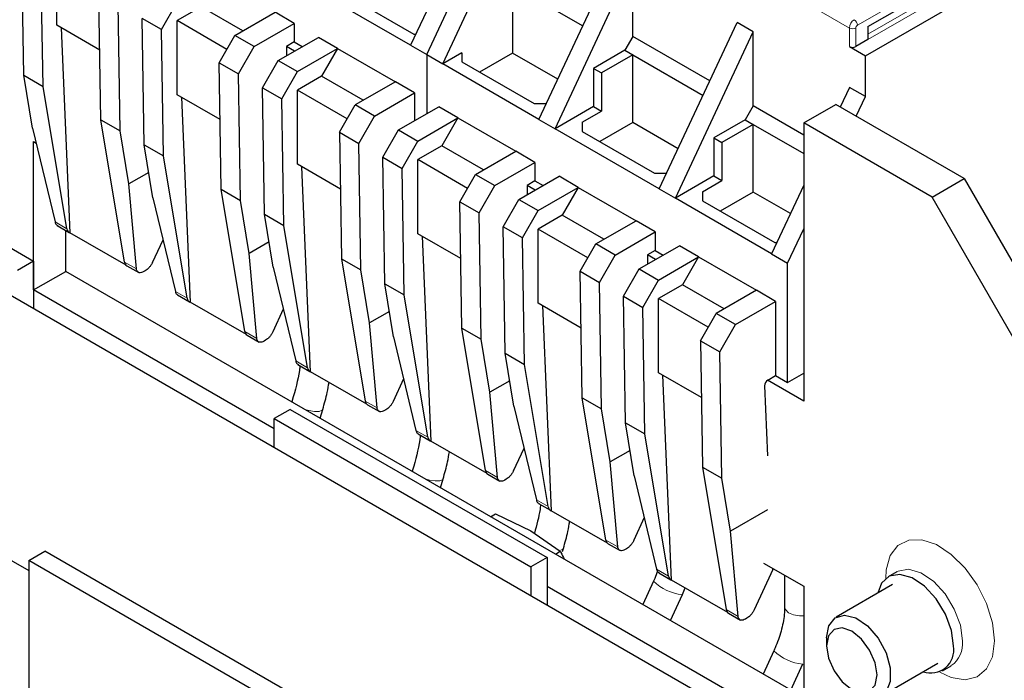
# Model space of a CAD drawing. Header units: millimetres. Extents: x 5 to 418, y 2 to 292.
# Tile 26 of 29: x 352 to 387, y 129 to 153. Entities that reach past the tile are written whole.
import ezdxf

# ---------------------------------------------------------------- set-up
doc = ezdxf.new("R2010")
doc.units = ezdxf.units.MM

msp = doc.modelspace()

# ---------------------------------------------------------------- linework, layer by layer
at = {"color": 7, "linetype": 'Continuous', "lineweight": 25}
for p, q in [((368.532, 157.705), (365.789, 151.84)), ((366.355, 151.514), (369.098, 157.379)), ((366.92, 151.187), (369.664, 157.052)), ((352.149, 150.783), (352.081, 155.239)), ((352.827, 150.391), (352.76, 154.847)), ((353.315, 152.544), (353.315, 155.157)), ((370.314, 149.228), (373.058, 155.093)), ((381.826, 151.468), (388.218, 155.159)), ((370.88, 148.901), (373.624, 154.766)), ((373.624, 152.153), (373.624, 154.766)), ((365.789, 151.84), (362.395, 153.799)), ((369.381, 153.95), (369.381, 151.565)), ((369.381, 153.95), (371.855, 152.521)), ((381.911, 152.497), (384.513, 153.999)), ((354.864, 149.215), (354.796, 153.672)), ((363.356, 153.702), (365.902, 152.232)), ((355.543, 148.823), (355.475, 153.28)), ((357.002, 152.398), (357.558, 153.361)), ((358.407, 153.198), (357.558, 152.708)), ((359.877, 152.349), (358.407, 153.198)), ((357.002, 152.398), (356.323, 152.79)), ((356.391, 148.333), (356.323, 152.79)), ((359.595, 152.186), (361.009, 153.002)), ((361.688, 152.61), (361.009, 153.002)), ((354.826, 151.672), (353.315, 152.544)), ((353.462, 152.459), (353.777, 145.233)), ((359.312, 151.696), (357.558, 152.708)), ((357.558, 150.095), (357.558, 152.708)), ((360.273, 151.794), (361.688, 152.61)), ((361.688, 152.61), (361.688, 151.957)), ((374.557, 146.778), (377.301, 152.644)), ((377.866, 152.317), (377.301, 152.644)), ((381.911, 152.497), (381.911, 152.04)), ((357.07, 147.942), (357.002, 152.398)), ((359.039, 151.223), (359.595, 152.186)), ((360.273, 151.794), (359.595, 152.186)), ((361.122, 151.304), (362.536, 152.12)), ((363.215, 151.728), (362.536, 152.12)), ((365.902, 152.232), (365.972, 152.232)), ((373.624, 152.153), (373.341, 151.664)), ((376.338, 150.586), (373.624, 152.153)), ((375.123, 146.452), (377.866, 152.317)), ((377.866, 149.704), (377.866, 152.317)), ((359.717, 150.831), (360.273, 151.794)), ((361.688, 151.957), (361.41, 151.797)), ((361.41, 151.797), (361.41, 151.47)), ((361.693, 151.634), (361.41, 151.797)), ((361.688, 151.957), (361.97, 151.794)), ((361.801, 150.912), (363.215, 151.728)), ((363.215, 151.728), (362.649, 150.749)), ((363.215, 151.728), (365.251, 150.553)), ((365.789, 151.84), (366.355, 151.514)), ((381.26, 151.795), (381.826, 151.468)), ((381.911, 152.04), (381.487, 151.795)), ((366.355, 151.514), (366.355, 149.426)), ((366.355, 151.514), (366.92, 151.187)), ((367.599, 151.579), (366.92, 151.187)), ((367.599, 151.579), (367.599, 151.252)), ((369.381, 151.565), (368.219, 150.894)), ((370.977, 150.644), (369.381, 151.565)), ((373.341, 151.664), (372.238, 151.027)), ((373.624, 151.5), (372.521, 150.864)), ((373.341, 151.664), (373.624, 151.5)), ((373.624, 151.5), (376.098, 150.072)), ((373.624, 149.116), (373.624, 151.5)), ((381.826, 150.031), (381.826, 151.468)), ((359.039, 151.223), (359.717, 150.831)), ((359.107, 146.766), (359.039, 151.223)), ((360.566, 150.341), (361.122, 151.304)), ((361.122, 151.304), (361.801, 150.912)), ((370.314, 149.228), (366.92, 151.187)), ((367.599, 151.252), (370.145, 149.783)), ((372.238, 151.027), (372.238, 149.685)), ((372.238, 151.027), (372.521, 150.864)), ((352.149, 150.783), (352.827, 150.391)), ((352.461, 148.916), (352.149, 150.783)), ((359.785, 146.374), (359.717, 150.831)), ((361.245, 149.949), (361.801, 150.912)), ((362.649, 150.749), (361.801, 150.259)), ((364.12, 149.9), (362.649, 150.749)), ((372.521, 150.864), (372.521, 149.522)), ((353.667, 145.375), (352.827, 150.391)), ((360.566, 150.341), (361.245, 149.949)), ((360.634, 145.884), (360.566, 150.341)), ((365.251, 150.553), (363.837, 149.736)), ((365.93, 150.161), (365.251, 150.553)), ((381.26, 150.358), (380.936, 149.664)), ((381.826, 150.031), (381.26, 150.358)), ((359.069, 149.223), (357.558, 150.095)), ((357.705, 150.01), (358.02, 142.783)), ((363.554, 149.246), (361.801, 150.259)), ((361.801, 147.646), (361.801, 150.259)), ((364.516, 149.345), (365.93, 150.161)), ((365.93, 150.161), (365.93, 149.181)), ((381.501, 149.337), (381.826, 150.031)), ((361.313, 145.492), (361.245, 149.949)), ((363.281, 148.773), (363.837, 149.736)), ((364.516, 149.345), (363.837, 149.736)), ((365.365, 148.855), (366.779, 149.671)), ((367.458, 149.279), (366.779, 149.671)), ((370.145, 149.783), (370.574, 149.783)), ((372.238, 149.685), (370.88, 148.901)), ((372.238, 149.685), (372.521, 149.522)), ((377.866, 149.704), (377.583, 149.214)), ((379.648, 148.676), (377.866, 149.704)), ((379.648, 149.101), (380.78, 149.754)), ((385.305, 147.141), (380.78, 149.754)), ((343.444, 149.457), (352.495, 144.232)), ((363.96, 148.382), (364.516, 149.345)), ((366.043, 148.463), (367.458, 149.279)), ((367.458, 149.279), (366.892, 148.299)), ((367.458, 149.279), (369.494, 148.104)), ((371.842, 149.13), (372.521, 149.522)), ((354.864, 149.215), (355.543, 148.823)), ((355.704, 144.199), (354.864, 149.215)), ((370.314, 149.228), (370.88, 148.901)), ((371.842, 149.13), (371.842, 148.803)), ((373.624, 149.116), (372.462, 148.445)), ((375.219, 148.195), (373.624, 149.116)), ((377.583, 149.214), (376.48, 148.578)), ((377.866, 149.051), (376.763, 148.414)), ((377.583, 149.214), (377.866, 149.051)), ((377.866, 149.051), (379.648, 148.022)), ((377.866, 146.667), (377.866, 149.051)), ((379.648, 149.101), (379.648, 139.302)), ((384.174, 146.488), (379.648, 149.101)), ((352.461, 148.916), (353.25, 145.615)), ((355.855, 146.956), (355.543, 148.823)), ((363.281, 148.773), (363.96, 148.382)), ((363.281, 148.773), (363.349, 144.317)), ((364.809, 147.892), (365.365, 148.855)), ((365.365, 148.855), (366.043, 148.463)), ((374.557, 146.778), (370.88, 148.901)), ((371.842, 148.803), (374.387, 147.334)), ((352.495, 148.445), (352.586, 148.392)), ((352.495, 143.219), (352.495, 148.445)), ((356.391, 148.333), (357.07, 147.942)), ((356.704, 146.466), (356.391, 148.333)), ((364.028, 143.925), (363.96, 148.382)), ((365.487, 147.5), (366.043, 148.463)), ((366.892, 148.299), (366.043, 147.81)), ((368.363, 147.45), (366.892, 148.299)), ((376.48, 148.578), (376.48, 147.236)), ((376.48, 148.578), (376.763, 148.414)), ((376.763, 148.414), (376.763, 147.072)), ((342.879, 148.118), (388.133, 121.993)), ((357.91, 142.925), (357.07, 147.942)), ((364.809, 147.892), (365.487, 147.5)), ((364.877, 143.435), (364.809, 147.892)), ((368.08, 147.287), (369.494, 148.104)), ((370.173, 147.712), (369.494, 148.104)), ((363.312, 146.774), (361.801, 147.646)), ((362.262, 140.334), (361.948, 147.561)), ((367.797, 146.797), (366.043, 147.81)), ((366.043, 145.197), (366.043, 147.81)), ((368.759, 146.895), (370.173, 147.712)), ((370.173, 147.712), (370.173, 147.058)), ((356.554, 147.36), (355.855, 146.956)), ((365.555, 143.043), (365.487, 147.5)), ((367.524, 146.324), (368.08, 147.287)), ((368.08, 147.287), (368.759, 146.895)), ((369.607, 146.405), (371.021, 147.222)), ((371.7, 146.83), (371.021, 147.222)), ((374.387, 147.334), (374.817, 147.334)), ((376.48, 147.236), (375.123, 146.452)), ((376.48, 147.236), (376.763, 147.072)), ((356.121, 143.958), (355.855, 146.956)), ((368.203, 145.932), (368.759, 146.895)), ((370.173, 147.058), (369.896, 146.898)), ((369.896, 146.898), (369.896, 146.572)), ((370.179, 146.735), (369.896, 146.898)), ((370.173, 147.058), (370.456, 146.895)), ((376.084, 146.68), (376.763, 147.072)), ((379.648, 146.911), (378.517, 144.492)), ((384.174, 146.488), (385.305, 147.141)), ((385.305, 147.141), (389.83, 139.303)), ((359.107, 146.766), (359.785, 146.374)), ((359.947, 141.75), (359.107, 146.766)), ((370.286, 146.014), (371.7, 146.83)), ((371.7, 146.83), (371.135, 145.85)), ((371.7, 146.83), (373.737, 145.654)), ((374.557, 146.778), (375.123, 146.452)), ((376.084, 146.68), (376.084, 146.354)), ((377.866, 146.667), (376.704, 145.996)), ((379.179, 145.909), (377.866, 146.667)), ((356.704, 146.466), (357.493, 143.166)), ((360.098, 144.507), (359.785, 146.374)), ((367.524, 146.324), (368.203, 145.932)), ((367.592, 141.867), (367.524, 146.324)), ((369.051, 145.442), (369.607, 146.405)), ((369.607, 146.405), (370.286, 146.014)), ((378.517, 144.492), (375.123, 146.452)), ((376.084, 146.354), (378.63, 144.884)), ((388.699, 138.65), (384.174, 146.488)), ((360.634, 145.884), (361.313, 145.492)), ((360.947, 144.017), (360.634, 145.884)), ((368.271, 141.476), (368.203, 145.932)), ((369.73, 145.051), (370.286, 146.014)), ((371.135, 145.85), (370.286, 145.36)), ((372.605, 145.001), (371.135, 145.85)), ((353.324, 145.489), (353.746, 145.246)), ((362.153, 140.476), (361.313, 145.492)), ((372.323, 144.838), (373.737, 145.654)), ((374.416, 145.262), (373.737, 145.654)), ((353.627, 143.872), (353.627, 145.315)), ((355.756, 144.09), (353.777, 145.233)), ((367.554, 144.324), (366.043, 145.197)), ((366.19, 145.112), (366.505, 137.885)), ((369.73, 145.051), (369.051, 145.442)), ((369.119, 140.986), (369.051, 145.442)), ((372.04, 144.348), (370.286, 145.36)), ((370.286, 142.747), (370.286, 145.36)), ((373.001, 144.446), (374.416, 145.262)), ((374.416, 145.262), (374.416, 144.609)), ((379.082, 144.166), (379.648, 145.375)), ((356.689, 144.188), (357.058, 144.987)), ((360.797, 144.91), (360.098, 144.507)), ((369.798, 140.594), (369.73, 145.051)), ((371.767, 143.875), (372.323, 144.838)), ((373.001, 144.446), (372.323, 144.838)), ((373.85, 143.956), (375.264, 144.773)), ((375.943, 144.381), (375.264, 144.773)), ((378.63, 144.884), (378.7, 144.884)), ((360.364, 141.509), (360.098, 144.507)), ((372.445, 143.483), (373.001, 144.446)), ((374.416, 144.609), (374.138, 144.449)), ((374.138, 144.449), (374.138, 144.123)), ((374.421, 144.286), (374.138, 144.449)), ((374.416, 144.609), (374.698, 144.446)), ((378.517, 144.492), (379.082, 144.166)), ((352.495, 144.232), (351.93, 143.905)), ((352.495, 144.232), (352.495, 142.566)), ((355.782, 144.07), (356.205, 143.826)), ((363.349, 144.317), (364.028, 143.925)), ((363.349, 144.317), (364.189, 139.301)), ((374.529, 143.564), (375.943, 144.381)), ((375.943, 144.381), (375.377, 143.401)), ((375.943, 144.381), (377.979, 143.205)), ((379.082, 139.955), (379.082, 144.166)), ((352.495, 143.219), (353.627, 143.872)), ((379.648, 128.85), (353.627, 143.872)), ((356.431, 143.891), (356.379, 143.861)), ((360.947, 144.017), (361.736, 140.717)), ((364.341, 142.058), (364.028, 143.925)), ((371.767, 143.875), (372.445, 143.483)), ((371.834, 139.418), (371.767, 143.875)), ((373.294, 142.993), (373.85, 143.956)), ((373.85, 143.956), (374.529, 143.564)), ((364.877, 143.435), (365.555, 143.043)), ((365.189, 141.568), (364.877, 143.435)), ((372.513, 139.026), (372.445, 143.483)), ((373.973, 142.601), (374.529, 143.564)), ((375.377, 143.401), (374.529, 142.911)), ((376.848, 142.552), (375.377, 143.401)), ((360.981, 138.321), (352.495, 143.219)), ((357.567, 143.04), (357.989, 142.796)), ((366.395, 138.027), (365.555, 143.043)), ((377.979, 143.205), (376.565, 142.389)), ((378.658, 142.813), (377.979, 143.205)), ((359.998, 141.641), (358.02, 142.783)), ((371.797, 141.875), (370.286, 142.747)), ((373.294, 142.993), (373.973, 142.601)), ((373.362, 138.537), (373.294, 142.993)), ((376.282, 141.899), (374.529, 142.911)), ((374.529, 140.298), (374.529, 142.911)), ((377.244, 141.997), (378.658, 142.813)), ((378.658, 142.813), (378.658, 140.2)), ((361.3, 142.537), (360.931, 141.739)), ((365.04, 142.461), (364.341, 142.058)), ((370.433, 142.663), (370.748, 135.436)), ((374.041, 138.145), (373.973, 142.601)), ((376.009, 141.426), (376.565, 142.389)), ((377.244, 141.997), (376.565, 142.389)), ((364.606, 139.06), (364.341, 142.058)), ((376.688, 141.034), (377.244, 141.997)), ((367.592, 141.867), (368.271, 141.476)), ((368.432, 136.851), (367.592, 141.867)), ((360.025, 141.621), (360.447, 141.377)), ((360.674, 141.442), (360.622, 141.412)), ((365.189, 141.568), (365.978, 138.268)), ((368.583, 139.609), (368.271, 141.476)), ((376.009, 141.426), (376.688, 141.034)), ((376.009, 141.426), (376.077, 136.969)), ((369.119, 140.986), (369.798, 140.594)), ((369.432, 139.119), (369.119, 140.986)), ((376.756, 136.577), (376.688, 141.034)), ((361.809, 140.591), (362.231, 140.347)), ((364.241, 139.192), (362.262, 140.334)), ((370.638, 135.578), (369.798, 140.594)), ((376.04, 139.426), (374.529, 140.298)), ((379.082, 139.955), (379.648, 140.282)), ((365.543, 140.088), (365.174, 139.29)), ((369.282, 140.012), (368.583, 139.609)), ((374.99, 132.987), (374.676, 140.213)), ((379.648, 139.302), (378.375, 140.037)), ((378.381, 140.04), (378.658, 140.2)), ((378.658, 140.2), (379.082, 139.955)), ((368.849, 136.61), (368.583, 139.609)), ((378.268, 139.838), (378.375, 137.372)), ((361.615, 139.32), (361.6, 139.269)), ((371.834, 139.418), (372.513, 139.026)), ((372.674, 134.402), (371.834, 139.418)), ((361.546, 139.007), (360.981, 138.68)), ((361.546, 139.007), (370.597, 133.782)), ((362.599, 138.693), (362.691, 139.007)), ((364.268, 139.172), (364.69, 138.928)), ((364.917, 138.992), (364.864, 138.962)), ((369.432, 139.119), (370.221, 135.819)), ((372.826, 137.159), (372.513, 139.026)), ((360.981, 137.668), (360.981, 138.68)), ((360.981, 138.68), (370.031, 133.455)), ((373.362, 138.537), (374.041, 138.145)), ((373.675, 136.669), (373.362, 138.537)), ((343.84, 138.223), (352.326, 133.324)), ((366.052, 138.142), (366.474, 137.898)), ((368.484, 136.743), (366.505, 137.885)), ((374.881, 133.128), (374.041, 138.145)), ((369.416, 136.841), (369.786, 137.639)), ((373.525, 137.563), (372.826, 137.159)), ((373.092, 134.161), (372.826, 137.159)), ((365.858, 136.87), (365.843, 136.82)), ((376.077, 136.969), (376.756, 136.577)), ((376.077, 136.969), (376.917, 131.953)), ((366.842, 136.243), (366.933, 136.557)), ((368.51, 136.722), (368.933, 136.479)), ((369.159, 136.543), (369.107, 136.513)), ((373.675, 136.669), (374.463, 133.369)), ((377.069, 134.71), (376.756, 136.577)), ((370.295, 135.692), (370.717, 135.449)), ((372.726, 134.293), (370.748, 135.436)), ((378.375, 135.464), (377.069, 134.71)), ((368.606, 135.225), (368.777, 135.324)), ((368.777, 135.324), (370.031, 134.728)), ((374.028, 135.19), (373.659, 134.392)), ((370.031, 134.728), (371.063, 134.004)), ((377.334, 131.712), (377.069, 134.71)), ((352.326, 133.684), (352.891, 134.01)), ((361.942, 128.785), (352.891, 134.01)), ((370.892, 133.905), (371.063, 134.004)), ((371.144, 133.999), (371.176, 134.108)), ((372.753, 134.273), (373.175, 134.029)), ((373.402, 134.094), (373.35, 134.064)), ((352.326, 133.684), (352.326, 125.358)), ((361.377, 128.459), (352.326, 133.684)), ((370.597, 133.782), (370.031, 133.455)), ((370.597, 133.782), (370.597, 132.116)), ((370.031, 133.455), (370.031, 132.443)), ((378.56, 133.365), (377.902, 131.942)), ((378.227, 133.59), (379.648, 132.77)), ((378.56, 133.365), (378.562, 133.397)), ((374.537, 133.243), (374.959, 133)), ((376.969, 131.844), (374.99, 132.987)), ((378.975, 133.159), (378.975, 132.05)), ((382.935, 133.283), (382.624, 133.104)), ((379.082, 127.871), (370.597, 132.769)), ((374.352, 132.95), (373.973, 132.127)), ((375.37, 132.481), (375.466, 132.712)), ((379.648, 132.77), (379.648, 128.557)), ((382.78, 132.833), (380.788, 131.684)), ((374.947, 131.564), (375.37, 132.481)), ((376.996, 131.824), (377.418, 131.58)), ((377.644, 131.645), (377.592, 131.615)), ((380.457, 130.951), (380.457, 130.671)), ((378.595, 130.501), (378.215, 129.677)), ((379.189, 129.115), (379.612, 130.032)), ((382.388, 128.912), (384.38, 130.062)), ((384.536, 129.792), (384.847, 129.971))]:
    msp.add_line(p, q, dxfattribs=at)
at = {"color": 7, "linetype": 'Continuous', "lineweight": 18}
for p, q in [((378.148, 154.245), (381.26, 152.448)), ((381.543, 152.546), (384.722, 154.381)), ((381.911, 152.236), (384.428, 153.689)), ((384.513, 153.542), (381.911, 152.04)), ((381.26, 152.448), (381.26, 151.795)), ((381.487, 151.795), (381.487, 152.448)), ((381.911, 152.497), (381.911, 152.497)), ((353.667, 145.375), (353.25, 145.615)), ((355.704, 144.199), (356.121, 143.958)), ((357.91, 142.925), (357.493, 143.166)), ((359.947, 141.75), (360.364, 141.509)), ((361.736, 140.717), (362.153, 140.476)), ((364.606, 139.06), (364.189, 139.301)), ((362.056, 139.006), (362.201, 138.966)), ((366.395, 138.027), (365.978, 138.268)), ((368.432, 136.851), (368.849, 136.61)), ((370.638, 135.578), (370.221, 135.819)), ((372.674, 134.402), (373.092, 134.161)), ((374.463, 133.369), (374.881, 133.128)), ((377.334, 131.712), (376.917, 131.953))]:
    msp.add_line(p, q, dxfattribs=at)
at = {"color": 7, "linetype": 'Continuous', "lineweight": 18, "flags": 128}
for points in [[(361.615, 139.318), (361.615, 139.286), (361.63, 139.252)], [(362.201, 138.966), (362.403, 138.934), (362.567, 138.937), (362.668, 138.974), (362.691, 139.007)], [(365.857, 136.869), (365.859, 136.833), (365.873, 136.803)], [(366.299, 136.557), (366.453, 136.515), (366.654, 136.484), (366.816, 136.489), (366.914, 136.527), (366.933, 136.557)], [(386.374, 130.847), (386.303, 131.485), (386.095, 132.159), (385.765, 132.817), (385.339, 133.411), (384.847, 133.897), (384.326, 134.239), (383.814, 134.411), (383.351, 134.401), (382.969, 134.21), (382.698, 133.852), (382.557, 133.352), (382.539, 133.045)], [(371.089, 134.046), (371.156, 134.078), (371.176, 134.108)], [(385.243, 130.847), (385.17, 131.396), (384.958, 131.97), (384.63, 132.507), (384.223, 132.949), (383.779, 133.248), (383.348, 133.371), (382.975, 133.305), (382.933, 133.282)], [(378.975, 132.05), (379.003, 131.948), (379.111, 131.839), (379.283, 131.761), (379.494, 131.728), (379.648, 131.733)], [(384.442, 129.748), (384.847, 129.56), (385.339, 129.478), (385.765, 129.58), (386.095, 129.857), (386.303, 130.29), (386.374, 130.847)]]:
    msp.add_lwpolyline(points, dxfattribs=at)
at = {"color": 7, "linetype": 'Continuous', "lineweight": 25, "flags": 128}
for points in [[(384.932, 130.667), (384.858, 131.216), (384.647, 131.791), (384.319, 132.328), (383.912, 132.77), (383.468, 133.068), (383.037, 133.191), (382.664, 133.125), (382.391, 132.877), (382.256, 132.531)], [(380.457, 130.951), (380.533, 131.379), (380.752, 131.661), (381.084, 131.759), (381.484, 131.659), (381.898, 131.376), (382.27, 130.947), (382.55, 130.43), (382.7, 129.896), (382.7, 129.416), (382.55, 129.055), (382.27, 128.862), (381.898, 128.863), (381.588, 128.992)], [(380.457, 130.671), (380.524, 130.239), (380.717, 129.795), (381.005, 129.406), (381.345, 129.132), (381.685, 129.014), (381.973, 129.07), (382.166, 129.291), (382.234, 129.645), (382.166, 130.077), (381.973, 130.521), (381.685, 130.909), (381.345, 131.184), (381.005, 131.302), (380.717, 131.246), (380.524, 131.024), (380.457, 130.671)]]:
    msp.add_lwpolyline(points, dxfattribs=at)
at = {"color": 7, "linetype": 'Continuous', "lineweight": 18}
for centre, radius, start, end in [((381.629, 152.431), 0.369, 122.6055, 177.3942), ((381.373, 152.667), 0.246, 242.6082, 297.3909), ((381.298, 152.535), 0.246, 2.6055, 57.3945), ((381.609, 152.443), 0.123, 122.6055, 177.3945), ((375.491, 134.082), 1.605, 224.8241, 265.667), ((384.329, 130.733), 0.921, 304.4634, 7.1159), ((379.734, 131.634), 1.607, 224.8424, 265.6429)]:
    msp.add_arc(centre, radius, start, end, dxfattribs=at)
at = {"color": 7, "linetype": 'Continuous', "lineweight": 25}
for centre, radius, start, end in [((381.373, 152.013), 0.246, 242.6097, 297.3903), ((353.831, 145.387), 0.164, 184.4457, 250.8511), ((355.874, 144.214), 0.171, 185.1735, 237.5485), ((358.073, 142.938), 0.164, 184.4457, 250.8511), ((360.117, 141.765), 0.171, 185.1735, 237.5485), ((362.316, 140.489), 0.164, 184.4457, 250.8511), ((378.512, 139.835), 0.244, 122.4523, 179.1683), ((364.36, 139.316), 0.171, 185.1735, 237.5485), ((366.559, 138.04), 0.164, 184.4457, 250.8511), ((368.602, 136.867), 0.171, 185.1735, 237.5485), ((370.801, 135.59), 0.164, 184.4457, 250.8511), ((372.845, 134.417), 0.171, 185.1735, 237.5485), ((375.044, 133.141), 0.164, 184.4457, 250.8511), ((377.087, 131.968), 0.171, 185.1735, 237.5485), ((384.127, 130.53), 0.816, 250.605, 9.7021)]:
    msp.add_arc(centre, radius, start, end, dxfattribs=at)
for points, knots in [([(353.25, 145.615), (353.257, 145.595), (353.269, 145.556), (353.299, 145.508), (353.329, 145.493), (353.345, 145.485)], [0, 0, 0, 0, 0.3367361, 0.6588764, 1, 1, 1, 1]), ([(356.689, 144.188), (356.672, 144.155), (356.638, 144.091), (356.571, 144.006), (356.501, 143.936), (356.454, 143.906), (356.431, 143.891)], [0, 0, 0, 0, 0.26946, 0.525898, 0.769383, 1, 1, 1, 1]), ([(356.379, 143.861), (356.352, 143.847), (356.293, 143.819), (356.212, 143.818), (356.158, 143.853), (356.13, 143.904), (356.124, 143.94), (356.121, 143.958)], [0, 0, 0, 0, 0.211855, 0.448869, 0.711097, 0.852348, 1, 1, 1, 1]), ([(357.493, 143.166), (357.499, 143.146), (357.511, 143.107), (357.541, 143.059), (357.572, 143.043), (357.587, 143.036)], [0, 0, 0, 0, 0.336736, 0.658876, 1, 1, 1, 1]), ([(360.931, 141.739), (360.914, 141.706), (360.881, 141.642), (360.814, 141.556), (360.744, 141.487), (360.697, 141.457), (360.674, 141.442)], [0, 0, 0, 0, 0.26946, 0.525898, 0.769383, 1, 1, 1, 1]), ([(360.622, 141.412), (360.594, 141.398), (360.536, 141.37), (360.455, 141.369), (360.401, 141.403), (360.372, 141.455), (360.367, 141.491), (360.364, 141.509)], [0, 0, 0, 0, 0.211855, 0.448869, 0.711097, 0.852348, 1, 1, 1, 1]), ([(361.736, 140.717), (361.742, 140.697), (361.754, 140.658), (361.784, 140.609), (361.814, 140.594), (361.83, 140.586)], [0, 0, 0, 0, 0.336736, 0.658876, 1, 1, 1, 1]), ([(361.887, 140.546), (361.88, 140.49), (361.834, 140.097), (361.716, 139.679), (361.615, 139.32)], [0, 0, 0, 0, 0.143221, 1, 1, 1, 1]), ([(362.691, 139.007), (362.748, 139.207), (362.841, 139.528), (362.893, 139.841), (362.913, 139.959)], [0, 0, 0, 0, 0.624372, 1, 1, 1, 1]), ([(365.174, 139.29), (365.157, 139.257), (365.123, 139.193), (365.057, 139.107), (364.987, 139.038), (364.939, 139.007), (364.917, 138.992)], [0, 0, 0, 0, 0.26946, 0.525898, 0.769383, 1, 1, 1, 1]), ([(364.864, 138.962), (364.837, 138.949), (364.778, 138.92), (364.697, 138.92), (364.644, 138.954), (364.615, 139.006), (364.609, 139.041), (364.606, 139.06)], [0, 0, 0, 0, 0.211855, 0.448869, 0.711097, 0.852348, 1, 1, 1, 1]), ([(365.978, 138.268), (365.984, 138.248), (365.997, 138.209), (366.027, 138.16), (366.057, 138.145), (366.073, 138.137)], [0, 0, 0, 0, 0.3367361, 0.6588764, 1, 1, 1, 1]), ([(366.129, 138.097), (366.123, 138.041), (366.077, 137.648), (365.959, 137.229), (365.858, 136.87)], [0, 0, 0, 0, 0.143221, 1, 1, 1, 1]), ([(366.933, 136.557), (366.991, 136.758), (367.084, 137.079), (367.136, 137.392), (367.155, 137.51)], [0, 0, 0, 0, 0.6243721, 1, 1, 1, 1]), ([(369.416, 136.841), (369.399, 136.808), (369.366, 136.743), (369.299, 136.658), (369.229, 136.589), (369.182, 136.558), (369.159, 136.543)], [0, 0, 0, 0, 0.26946, 0.525898, 0.769383, 1, 1, 1, 1]), ([(369.107, 136.513), (369.079, 136.5), (369.021, 136.471), (368.94, 136.47), (368.886, 136.505), (368.858, 136.556), (368.852, 136.592), (368.849, 136.61)], [0, 0, 0, 0, 0.211855, 0.448869, 0.711097, 0.852348, 1, 1, 1, 1]), ([(370.221, 135.819), (370.227, 135.799), (370.239, 135.76), (370.269, 135.711), (370.3, 135.696), (370.315, 135.688)], [0, 0, 0, 0, 0.336736, 0.658876, 1, 1, 1, 1]), ([(370.372, 135.648), (370.365, 135.592), (370.329, 135.27), (370.232, 134.926), (370.153, 134.643)], [0, 0, 0, 0, 0.1745651, 1, 1, 1, 1]), ([(371.176, 134.108), (371.234, 134.309), (371.326, 134.63), (371.378, 134.943), (371.398, 135.06)], [0, 0, 0, 0, 0.624372, 1, 1, 1, 1]), ([(373.659, 134.392), (373.642, 134.359), (373.609, 134.294), (373.542, 134.209), (373.472, 134.14), (373.425, 134.109), (373.402, 134.094)], [0, 0, 0, 0, 0.26946, 0.525898, 0.769383, 1, 1, 1, 1]), ([(371.063, 134.004), (371.071, 133.99), (371.122, 133.902), (371.165, 133.807), (371.2, 133.727)], [0, 0, 0, 0, 0.157497, 1, 1, 1, 1]), ([(373.35, 134.064), (373.322, 134.05), (373.264, 134.022), (373.182, 134.021), (373.129, 134.056), (373.1, 134.107), (373.095, 134.143), (373.092, 134.161)], [0, 0, 0, 0, 0.211855, 0.448869, 0.711097, 0.852348, 1, 1, 1, 1]), ([(374.463, 133.369), (374.47, 133.349), (374.482, 133.31), (374.512, 133.262), (374.542, 133.247), (374.558, 133.239)], [0, 0, 0, 0, 0.336736, 0.658876, 1, 1, 1, 1]), ([(374.488, 133.306), (374.46, 133.219), (374.422, 133.1), (374.367, 132.982), (374.352, 132.95)], [0, 0, 0, 0, 0.727556, 1, 1, 1, 1]), ([(377.902, 131.942), (377.885, 131.909), (377.851, 131.845), (377.785, 131.76), (377.715, 131.69), (377.667, 131.66), (377.644, 131.645)], [0, 0, 0, 0, 0.26946, 0.525898, 0.769383, 1, 1, 1, 1]), ([(378.975, 132.05), (378.972, 131.959), (378.964, 131.693), (378.867, 131.199), (378.713, 130.761), (378.61, 130.533), (378.595, 130.501)], [0, 0, 0, 0, 0.195622, 0.574598, 0.939888, 1, 1, 1, 1]), ([(377.592, 131.615), (377.565, 131.601), (377.506, 131.573), (377.425, 131.572), (377.372, 131.606), (377.343, 131.658), (377.337, 131.694), (377.334, 131.712)], [0, 0, 0, 0, 0.211855, 0.448869, 0.711097, 0.852348, 1, 1, 1, 1])]:
    msp.add_open_spline(points, degree=3, knots=knots, dxfattribs=at)

doc.saveas('drawing.dxf')
